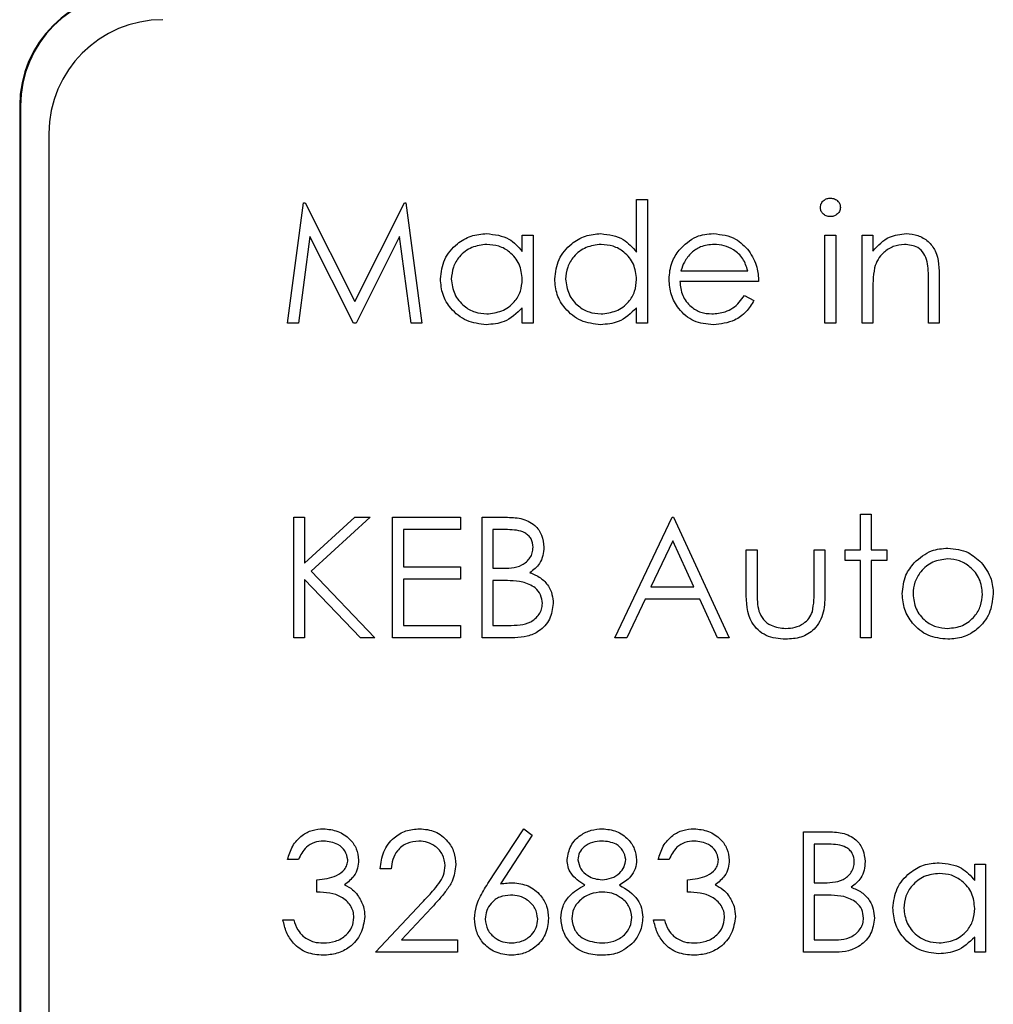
# Model space of a CAD drawing. Header units: millimetres. Extents: x 5 to 418, y 2 to 292.
# Tile 24 of 67: x 64.71 to 67.56, y 213.76 to 216.64. Entities that reach past the tile are written whole.
import ezdxf

# ---------------------------------------------------------------- set-up
doc = ezdxf.new("R2010")
doc.units = ezdxf.units.MM

msp = doc.modelspace()

# ---------------------------------------------------------------- linework, layer by layer
at = {"color": 7, "linetype": 'Continuous', "lineweight": 25}
for p, q in [((64.7058, 216.3897), (64.7058, 202.8897)), ((64.7081, 216.3897), (64.7081, 202.8897)), ((64.7915, 216.3087), (64.7915, 202.9753)), ((65.4903, 215.753), (65.5369, 216.1058)), ((65.5369, 216.1058), (65.5414, 216.1058)), ((65.5414, 216.1058), (65.6871, 215.8164)), ((65.6871, 215.8164), (65.8324, 216.1058)), ((65.8324, 216.1058), (65.837, 216.1058)), ((65.837, 216.1058), (65.8838, 215.753)), ((66.5125, 215.9609), (66.5125, 216.1149)), ((66.5125, 216.1149), (66.5441, 216.1149)), ((66.5441, 216.1149), (66.5441, 215.753)), ((65.5559, 216.0074), (65.5222, 215.753)), ((65.6838, 215.753), (65.5559, 216.0074)), ((65.8182, 216.0069), (65.6909, 215.753)), ((65.852, 215.753), (65.8182, 216.0069)), ((66.1778, 216.0108), (66.2095, 216.0108)), ((66.1778, 215.9631), (66.1778, 216.0108)), ((66.2095, 216.0108), (66.2095, 215.753)), ((67.0643, 216.0108), (67.0959, 216.0108)), ((67.0643, 215.753), (67.0643, 216.0108)), ((67.0959, 216.0108), (67.0959, 215.753)), ((67.1728, 216.0108), (67.2045, 216.0108)), ((67.1728, 215.753), (67.1728, 216.0108)), ((67.2045, 216.0108), (67.2045, 215.9643)), ((66.6424, 215.9068), (66.8381, 215.9068)), ((66.8698, 215.8752), (66.6391, 215.8752)), ((67.3673, 215.753), (67.3673, 215.8743)), ((67.399, 215.8847), (67.399, 215.753)), ((67.2045, 215.8462), (67.2045, 215.753)), ((66.8281, 215.8344), (66.8562, 215.8197)), ((66.1778, 215.753), (66.1778, 215.7976)), ((66.5125, 215.753), (66.5125, 215.7976)), ((65.5222, 215.753), (65.4903, 215.753)), ((65.6909, 215.753), (65.6838, 215.753)), ((65.8838, 215.753), (65.852, 215.753)), ((66.2095, 215.753), (66.1778, 215.753)), ((66.5441, 215.753), (66.5125, 215.753)), ((67.0959, 215.753), (67.0643, 215.753)), ((67.2045, 215.753), (67.1728, 215.753)), ((67.399, 215.753), (67.3673, 215.753)), ((65.5084, 214.8317), (65.5084, 215.1845)), ((65.5084, 215.1845), (65.5401, 215.1845)), ((65.5401, 215.0502), (65.6871, 215.1845)), ((65.5401, 215.1845), (65.5401, 215.0502)), ((65.7323, 215.1845), (65.559, 215.0262)), ((65.6871, 215.1845), (65.7323, 215.1845)), ((65.7979, 215.1845), (65.9969, 215.1845)), ((65.7979, 214.8317), (65.7979, 215.1845)), ((65.9969, 215.1845), (65.9969, 215.1483)), ((66.0602, 215.1845), (66.129, 215.1845)), ((66.0602, 214.8317), (66.0602, 215.1845)), ((66.4492, 214.8317), (66.6165, 215.1845)), ((66.6165, 215.1845), (66.621, 215.1845)), ((66.621, 215.1845), (66.7839, 214.8317)), ((67.1683, 215.0895), (67.1683, 215.1936)), ((67.1683, 215.1936), (67.2, 215.1936)), ((67.2, 215.1936), (67.2, 215.0895)), ((65.8295, 215.1483), (65.8295, 215.0398)), ((65.9969, 215.1483), (65.8295, 215.1483)), ((66.0919, 215.1483), (66.0919, 215.0353)), ((66.1348, 215.1483), (66.0919, 215.1483)), ((66.6184, 215.1158), (66.5545, 214.981)), ((66.6806, 214.981), (66.6184, 215.1158)), ((66.8336, 215.0895), (66.8653, 215.0895)), ((66.8336, 214.9664), (66.8336, 215.0895)), ((66.8653, 215.0895), (66.8653, 214.97)), ((67.0326, 215.0895), (67.0643, 215.0895)), ((67.0326, 214.97), (67.0326, 215.0895)), ((67.0643, 215.0895), (67.0643, 214.964)), ((67.1231, 215.0895), (67.1683, 215.0895)), ((67.1231, 215.0579), (67.1231, 215.0895)), ((67.2, 215.0895), (67.2452, 215.0895)), ((67.2452, 215.0895), (67.2452, 215.0579)), ((65.8295, 215.0398), (65.9969, 215.0398)), ((65.9969, 215.0398), (65.9969, 215.0036)), ((67.1683, 215.0579), (67.1231, 215.0579)), ((67.1683, 214.8317), (67.1683, 215.0579)), ((67.2452, 215.0579), (67.2, 215.0579)), ((67.2, 215.0579), (67.2, 214.8317)), ((65.559, 215.0262), (65.7459, 214.8317)), ((66.0919, 215.0353), (66.1131, 215.0353)), ((65.7037, 214.8317), (65.5401, 215.002)), ((65.5401, 215.002), (65.5401, 214.8317)), ((65.8295, 215.0036), (65.8295, 214.8679)), ((65.9969, 215.0036), (65.8295, 215.0036)), ((66.0919, 214.9991), (66.0919, 214.8679)), ((66.1129, 214.9991), (66.0919, 214.9991)), ((66.5545, 214.981), (66.6806, 214.981)), ((66.5374, 214.9448), (66.4837, 214.8317)), ((66.6973, 214.9448), (66.5374, 214.9448)), ((66.7494, 214.8317), (66.6973, 214.9448)), ((65.8295, 214.8679), (65.9969, 214.8679)), ((65.9969, 214.8679), (65.9969, 214.8317)), ((66.0919, 214.8679), (66.137, 214.8679)), ((65.5401, 214.8317), (65.5084, 214.8317)), ((65.7459, 214.8317), (65.7037, 214.8317)), ((65.9969, 214.8317), (65.7979, 214.8317)), ((66.1556, 214.8317), (66.0602, 214.8317)), ((66.4837, 214.8317), (66.4492, 214.8317)), ((66.7839, 214.8317), (66.7494, 214.8317)), ((67.2, 214.8317), (67.1683, 214.8317)), ((66.077, 214.1113), (66.1823, 214.2723)), ((66.1823, 214.2723), (66.2067, 214.2531)), ((67.0009, 214.2632), (67.0698, 214.2632)), ((67.0009, 213.9104), (67.0009, 214.2632)), ((66.2067, 214.2531), (66.1135, 214.1106)), ((67.0326, 214.227), (67.0326, 214.114)), ((67.0756, 214.227), (67.0326, 214.227)), ((65.522, 214.1818), (65.4903, 214.1818)), ((66.6075, 214.1818), (66.5758, 214.1818)), ((65.7934, 214.1547), (65.7617, 214.1547)), ((67.503, 214.1205), (67.503, 214.1682)), ((67.503, 214.1682), (67.5346, 214.1682)), ((67.5346, 214.1682), (67.5346, 213.9104)), ((65.5763, 214.0868), (65.5763, 214.123)), ((66.6617, 214.0868), (66.6617, 214.123)), ((67.0326, 214.114), (67.0539, 214.114)), ((65.7481, 213.9104), (65.8849, 214.0564)), ((67.0326, 214.0778), (67.0326, 213.9466)), ((67.0536, 214.0778), (67.0326, 214.0778)), ((65.9119, 214.0408), (65.8237, 213.9466)), ((65.4768, 214.0054), (65.5084, 214.0054)), ((66.5622, 214.0054), (66.5939, 214.0054)), ((65.8237, 213.9466), (65.9878, 213.9466)), ((65.9878, 213.9466), (65.9878, 213.9104)), ((67.0326, 213.9466), (67.0777, 213.9466)), ((67.503, 213.9104), (67.503, 213.955)), ((65.9878, 213.9104), (65.7481, 213.9104)), ((67.0964, 213.9104), (67.0009, 213.9104)), ((67.5346, 213.9104), (67.503, 213.9104))]:
    msp.add_line(p, q, dxfattribs=at)
at = {"color": 7, "linetype": 'Continuous', "lineweight": 18}
msp.add_line((64.7081, 216.3897), (64.7058, 216.3897), dxfattribs=at)
at = {"color": 7, "linetype": 'Continuous', "lineweight": 25}
for centre, radius in [((65.0391, 216.3897), 0.3333), ((65.0391, 216.3897), 0.331), ((65.1248, 216.3087), 0.3333)]:
    msp.add_arc(centre, radius, 90, 180, dxfattribs=at)
for points, knots in [([(67.0507, 216.0921), (67.0513, 216.0963), (67.0524, 216.1046), (67.0607, 216.1133), (67.0701, 216.1186), (67.0767, 216.1191), (67.08, 216.1194)], [0, 0, 0, 0, 0.279289, 0.558897, 0.779452, 1, 1, 1, 1]), ([(67.08, 216.1194), (67.0841, 216.119), (67.0925, 216.1181), (67.1022, 216.111), (67.1085, 216.102), (67.1091, 216.0954), (67.1095, 216.0921)], [0, 0, 0, 0, 0.279869, 0.559866, 0.779911, 1, 1, 1, 1]), ([(67.08, 216.0651), (67.0758, 216.0656), (67.0675, 216.0664), (67.058, 216.0735), (67.0518, 216.0824), (67.0511, 216.0889), (67.0507, 216.0921)], [0, 0, 0, 0, 0.279784, 0.559698, 0.779921, 1, 1, 1, 1]), ([(67.1095, 216.0921), (67.1089, 216.0879), (67.1077, 216.0796), (67.0992, 216.071), (67.0898, 216.0658), (67.0832, 216.0653), (67.08, 216.0651)], [0, 0, 0, 0, 0.27916, 0.558862, 0.779356, 1, 1, 1, 1]), ([(65.9381, 215.8826), (65.9405, 215.9024), (65.9454, 215.9419), (65.9828, 215.9849), (66.0269, 216.0114), (66.058, 216.014), (66.0735, 216.0154)], [0, 0, 0, 0, 0.279413, 0.559191, 0.779548, 1, 1, 1, 1]), ([(66.0735, 216.0154), (66.0968, 216.0127), (66.1384, 216.008), (66.1657, 215.9769), (66.1778, 215.9631)], [0, 0, 0, 0, 0.559062, 1, 1, 1, 1]), ([(66.2728, 215.8826), (66.2752, 215.9024), (66.2801, 215.9419), (66.3175, 215.9849), (66.3616, 216.0114), (66.3926, 216.014), (66.4082, 216.0154)], [0, 0, 0, 0, 0.279413, 0.559191, 0.779548, 1, 1, 1, 1]), ([(66.4082, 216.0154), (66.4315, 216.0122), (66.4732, 216.0065), (66.5005, 215.9749), (66.5125, 215.9609)], [0, 0, 0, 0, 0.558426, 1, 1, 1, 1]), ([(66.6371, 215.9673), (66.653, 215.9829), (66.6813, 216.0108), (66.7206, 216.014), (66.7379, 216.0154)], [0, 0, 0, 0, 0.558577, 1, 1, 1, 1]), ([(66.7379, 216.0154), (66.7608, 216.0127), (66.8018, 216.008), (66.8295, 215.9779), (66.8417, 215.9646)], [0, 0, 0, 0, 0.558919, 1, 1, 1, 1]), ([(67.2045, 215.9643), (67.2195, 215.9805), (67.2464, 216.0095), (67.2854, 216.0136), (67.3026, 216.0154)], [0, 0, 0, 0, 0.559141, 1, 1, 1, 1]), ([(67.3026, 216.0154), (67.3141, 216.0143), (67.3372, 216.0123), (67.3676, 215.9938), (67.3984, 215.9526), (67.3987, 215.9127), (67.399, 215.8847)], [0, 0, 0, 0, 0.187021, 0.37389, 0.56061, 1, 1, 1, 1]), ([(66.0739, 215.9837), (66.0588, 215.9819), (66.0286, 215.9784), (65.9942, 215.9515), (65.9736, 215.9179), (65.971, 215.8941), (65.9698, 215.8823)], [0, 0, 0, 0, 0.279767, 0.559291, 0.779719, 1, 1, 1, 1]), ([(66.1778, 215.8814), (66.1761, 215.8967), (66.1727, 215.9272), (66.1442, 215.9609), (66.1099, 215.9809), (66.0859, 215.9828), (66.0739, 215.9837)], [0, 0, 0, 0, 0.27966, 0.55921, 0.779487, 1, 1, 1, 1]), ([(66.4086, 215.9837), (66.3935, 215.9819), (66.3633, 215.9784), (66.3289, 215.9515), (66.3083, 215.9179), (66.3057, 215.8941), (66.3044, 215.8823)], [0, 0, 0, 0, 0.279767, 0.559291, 0.779719, 1, 1, 1, 1]), ([(66.5125, 215.8814), (66.5108, 215.8967), (66.5074, 215.9272), (66.4789, 215.9609), (66.4446, 215.9809), (66.4206, 215.9828), (66.4086, 215.9837)], [0, 0, 0, 0, 0.27966, 0.55921, 0.779487, 1, 1, 1, 1]), ([(66.6075, 215.8812), (66.609, 215.8987), (66.6118, 215.93), (66.6294, 215.9559), (66.6371, 215.9673)], [0, 0, 0, 0, 0.559427, 1, 1, 1, 1]), ([(66.7395, 215.9837), (66.7259, 215.9825), (66.7014, 215.9804), (66.6818, 215.9659), (66.6731, 215.9595)], [0, 0, 0, 0, 0.559458, 1, 1, 1, 1]), ([(66.8381, 215.9068), (66.8343, 215.919), (66.8265, 215.9434), (66.7994, 215.9679), (66.7694, 215.9813), (66.7495, 215.9829), (66.7395, 215.9837)], [0, 0, 0, 0, 0.280138, 0.559194, 0.779598, 1, 1, 1, 1]), ([(66.8417, 215.9646), (66.8509, 215.9491), (66.8673, 215.9214), (66.869, 215.8893), (66.8698, 215.8752)], [0, 0, 0, 0, 0.558897, 1, 1, 1, 1]), ([(67.297, 215.9837), (67.2859, 215.9825), (67.2635, 215.9802), (67.2373, 215.9621), (67.2182, 215.9403), (67.2123, 215.9237), (67.2093, 215.9154)], [0, 0, 0, 0, 0.279553, 0.559373, 0.779703, 1, 1, 1, 1]), ([(67.3635, 215.933), (67.361, 215.9412), (67.356, 215.9575), (67.333, 215.9801), (67.3107, 215.9823), (67.297, 215.9837)], [0, 0, 0, 0, 0.281192, 0.561331, 1, 1, 1, 1]), ([(66.6731, 215.9595), (66.6654, 215.9508), (66.6517, 215.9352), (66.6453, 215.9155), (66.6424, 215.9068)], [0, 0, 0, 0, 0.5587953, 1, 1, 1, 1]), ([(67.3673, 215.8743), (67.3674, 215.8853), (67.3675, 215.905), (67.3648, 215.9244), (67.3635, 215.933)], [0, 0, 0, 0, 0.560255, 1, 1, 1, 1]), ([(67.2093, 215.9154), (67.2076, 215.9026), (67.2044, 215.8796), (67.2045, 215.8565), (67.2045, 215.8462)], [0, 0, 0, 0, 0.559658, 1, 1, 1, 1]), ([(66.0725, 215.7485), (66.0527, 215.7508), (66.0131, 215.7555), (65.9692, 215.7919), (65.9421, 215.8359), (65.9394, 215.8671), (65.9381, 215.8826)], [0, 0, 0, 0, 0.279573, 0.559333, 0.779589, 1, 1, 1, 1]), ([(65.9698, 215.8823), (65.9719, 215.8672), (65.9762, 215.8371), (66.0039, 215.8035), (66.038, 215.7836), (66.0618, 215.7813), (66.0736, 215.7802)], [0, 0, 0, 0, 0.279429, 0.559146, 0.77957, 1, 1, 1, 1]), ([(66.0736, 215.7802), (66.0887, 215.782), (66.119, 215.7856), (66.1542, 215.8115), (66.1747, 215.8456), (66.1768, 215.8695), (66.1778, 215.8814)], [0, 0, 0, 0, 0.279822, 0.559387, 0.779603, 1, 1, 1, 1]), ([(66.4072, 215.7485), (66.3874, 215.7508), (66.3477, 215.7555), (66.3039, 215.7919), (66.2768, 215.8359), (66.2741, 215.8671), (66.2728, 215.8826)], [0, 0, 0, 0, 0.279573, 0.559333, 0.779589, 1, 1, 1, 1]), ([(66.3044, 215.8823), (66.3066, 215.8672), (66.3108, 215.8371), (66.3386, 215.8035), (66.3727, 215.7836), (66.3965, 215.7813), (66.4083, 215.7802)], [0, 0, 0, 0, 0.279429, 0.559146, 0.77957, 1, 1, 1, 1]), ([(66.4083, 215.7802), (66.4234, 215.782), (66.4536, 215.7856), (66.4889, 215.8115), (66.5094, 215.8456), (66.5114, 215.8695), (66.5125, 215.8814)], [0, 0, 0, 0, 0.279822, 0.559387, 0.779603, 1, 1, 1, 1]), ([(66.7371, 215.7485), (66.7175, 215.7503), (66.6784, 215.7538), (66.6362, 215.7914), (66.6117, 215.8355), (66.6089, 215.866), (66.6075, 215.8812)], [0, 0, 0, 0, 0.279885, 0.558859, 0.779462, 1, 1, 1, 1]), ([(66.6391, 215.8752), (66.6407, 215.8612), (66.644, 215.8333), (66.6689, 215.8017), (66.7002, 215.7829), (66.7222, 215.7811), (66.7332, 215.7802)], [0, 0, 0, 0, 0.279963, 0.559359, 0.779526, 1, 1, 1, 1]), ([(66.7332, 215.7802), (66.7462, 215.7814), (66.7676, 215.7835), (66.7949, 215.7965), (66.8138, 215.8137), (66.8233, 215.8275), (66.8281, 215.8344)], [0, 0, 0, 0, 0.339465, 0.559626, 0.779498, 1, 1, 1, 1]), ([(66.8562, 215.8197), (66.849, 215.808), (66.8346, 215.7847), (66.7941, 215.7547), (66.7587, 215.7509), (66.7371, 215.7485)], [0, 0, 0, 0, 0.280919, 0.561407, 1, 1, 1, 1]), ([(66.1778, 215.7976), (66.1611, 215.7818), (66.1312, 215.7534), (66.0905, 215.75), (66.0725, 215.7485)], [0, 0, 0, 0, 0.558763, 1, 1, 1, 1]), ([(66.5125, 215.7976), (66.4958, 215.7818), (66.4659, 215.7534), (66.4252, 215.75), (66.4072, 215.7485)], [0, 0, 0, 0, 0.558763, 1, 1, 1, 1]), ([(66.129, 215.1845), (66.1441, 215.1842), (66.1742, 215.1836), (66.214, 215.1656), (66.2371, 215.1326), (66.2398, 215.1089), (66.2411, 215.0971)], [0, 0, 0, 0, 0.281317, 0.559922, 0.779935, 1, 1, 1, 1]), ([(66.2095, 215.0965), (66.2084, 215.1051), (66.2069, 215.1182), (66.1957, 215.1317), (66.1747, 215.1467), (66.1525, 215.1476), (66.1348, 215.1483)], [0, 0, 0, 0, 0.249284, 0.374925, 0.500645, 1, 1, 1, 1]), ([(66.1131, 215.0353), (66.1353, 215.0353), (66.163, 215.0354), (66.1903, 215.0533), (66.2009, 215.0655), (66.2082, 215.0803), (66.209, 215.0911), (66.2095, 215.0965)], [0, 0, 0, 0, 0.498607, 0.624009, 0.749401, 0.874736, 1, 1, 1, 1]), ([(66.2411, 215.0971), (66.2405, 215.0888), (66.2393, 215.0721), (66.2277, 215.0438), (66.2107, 215.0303), (66.2003, 215.0221)], [0, 0, 0, 0, 0.280867, 0.561527, 1, 1, 1, 1]), ([(67.3257, 215.0514), (67.3417, 215.0652), (67.3702, 215.0899), (67.4075, 215.0928), (67.424, 215.0941)], [0, 0, 0, 0, 0.55888, 1, 1, 1, 1]), ([(67.424, 215.0941), (67.4449, 215.0919), (67.4823, 215.088), (67.5098, 215.0627), (67.5219, 215.0516)], [0, 0, 0, 0, 0.559182, 1, 1, 1, 1]), ([(67.2904, 214.9599), (67.2923, 214.9789), (67.2956, 215.0129), (67.3165, 215.0396), (67.3257, 215.0514)], [0, 0, 0, 0, 0.559285, 1, 1, 1, 1]), ([(67.4238, 215.0624), (67.4088, 215.0606), (67.3786, 215.0569), (67.3456, 215.0287), (67.3251, 214.9953), (67.3231, 214.9716), (67.3221, 214.9597)], [0, 0, 0, 0, 0.2794842, 0.5592561, 0.7795472, 1, 1, 1, 1]), ([(67.5256, 214.9597), (67.5239, 214.9748), (67.5204, 215.005), (67.4925, 215.0382), (67.4593, 215.0592), (67.4357, 215.0613), (67.4238, 215.0624)], [0, 0, 0, 0, 0.279586, 0.559398, 0.779653, 1, 1, 1, 1]), ([(67.5219, 215.0516), (67.5333, 215.0362), (67.5537, 215.0088), (67.5562, 214.9749), (67.5573, 214.9599)], [0, 0, 0, 0, 0.559216, 1, 1, 1, 1]), ([(66.2003, 215.0221), (66.2109, 215.0178), (66.232, 215.0092), (66.2542, 214.9856), (66.2663, 214.9586), (66.2676, 214.9408), (66.2683, 214.9319)], [0, 0, 0, 0, 0.280382, 0.559606, 0.779765, 1, 1, 1, 1]), ([(66.1789, 214.9949), (66.1666, 214.9964), (66.1447, 214.9991), (66.1226, 214.9991), (66.1129, 214.9991)], [0, 0, 0, 0, 0.559734, 1, 1, 1, 1]), ([(66.2366, 214.9319), (66.2355, 214.9405), (66.2334, 214.9578), (66.213, 214.983), (66.1918, 214.9904), (66.1789, 214.9949)], [0, 0, 0, 0, 0.279944, 0.560429, 1, 1, 1, 1]), ([(66.9491, 214.8272), (66.9295, 214.8288), (66.8904, 214.8319), (66.8356, 214.8834), (66.8344, 214.9349), (66.8336, 214.9664)], [0, 0, 0, 0, 0.28097, 0.559785, 1, 1, 1, 1]), ([(66.8653, 214.97), (66.8652, 214.9586), (66.8652, 214.9384), (66.8687, 214.9184), (66.8703, 214.9097)], [0, 0, 0, 0, 0.560377, 1, 1, 1, 1]), ([(67.0643, 214.964), (67.064, 214.9448), (67.0634, 214.9065), (67.0386, 214.8562), (66.9945, 214.8301), (66.9643, 214.8282), (66.9491, 214.8272)], [0, 0, 0, 0, 0.281501, 0.559646, 0.779298, 1, 1, 1, 1]), ([(67.0274, 214.9071), (67.0293, 214.9188), (67.0328, 214.9396), (67.0327, 214.9607), (67.0326, 214.97)], [0, 0, 0, 0, 0.559371, 1, 1, 1, 1]), ([(67.424, 214.8272), (67.4042, 214.8292), (67.3647, 214.8332), (67.3213, 214.8698), (67.2947, 214.9136), (67.2918, 214.9445), (67.2904, 214.9599)], [0, 0, 0, 0, 0.279776, 0.559179, 0.779592, 1, 1, 1, 1]), ([(67.3221, 214.9597), (67.3239, 214.9448), (67.3277, 214.915), (67.3546, 214.8812), (67.3886, 214.862), (67.4121, 214.8599), (67.4238, 214.8589)], [0, 0, 0, 0, 0.2796181, 0.5591672, 0.7795123, 1, 1, 1, 1]), ([(67.4238, 214.8589), (67.4388, 214.8606), (67.4687, 214.864), (67.5024, 214.8909), (67.5222, 214.9245), (67.5244, 214.948), (67.5256, 214.9597)], [0, 0, 0, 0, 0.279745, 0.559113, 0.779606, 1, 1, 1, 1]), ([(67.5573, 214.9599), (67.5548, 214.9403), (67.55, 214.9011), (67.5144, 214.8571), (67.4703, 214.8308), (67.4394, 214.8284), (67.424, 214.8272)], [0, 0, 0, 0, 0.279521, 0.559381, 0.779507, 1, 1, 1, 1]), ([(66.137, 214.8679), (66.16, 214.868), (66.1946, 214.868), (66.225, 214.8951), (66.2352, 214.9151), (66.2361, 214.9263), (66.2366, 214.9319)], [0, 0, 0, 0, 0.49936, 0.748736, 0.874399, 1, 1, 1, 1]), ([(66.2683, 214.9319), (66.2662, 214.9161), (66.262, 214.8844), (66.2302, 214.8509), (66.1929, 214.8339), (66.168, 214.8324), (66.1556, 214.8317)], [0, 0, 0, 0, 0.279141, 0.558654, 0.779059, 1, 1, 1, 1]), ([(66.8703, 214.9097), (66.8742, 214.901), (66.882, 214.8838), (66.9103, 214.8631), (66.9346, 214.8605), (66.9494, 214.8589)], [0, 0, 0, 0, 0.280117, 0.560544, 1, 1, 1, 1]), ([(66.9494, 214.8589), (66.9586, 214.8594), (66.9769, 214.8605), (67.0004, 214.8715), (67.0182, 214.8875), (67.0243, 214.9006), (67.0274, 214.9071)], [0, 0, 0, 0, 0.28027, 0.560007, 0.780074, 1, 1, 1, 1]), ([(65.4903, 214.1818), (65.4944, 214.1954), (65.5025, 214.2225), (65.5295, 214.2525), (65.5621, 214.2697), (65.5843, 214.2714), (65.5953, 214.2723)], [0, 0, 0, 0, 0.280288, 0.55968, 0.779747, 1, 1, 1, 1]), ([(65.5953, 214.2723), (65.6096, 214.2707), (65.6382, 214.2677), (65.6724, 214.245), (65.694, 214.2142), (65.6969, 214.1918), (65.6984, 214.1806)], [0, 0, 0, 0, 0.280085, 0.559868, 0.780099, 1, 1, 1, 1]), ([(65.7617, 214.1547), (65.7638, 214.1718), (65.7679, 214.2061), (65.798, 214.2453), (65.8363, 214.2688), (65.8633, 214.2711), (65.8768, 214.2723)], [0, 0, 0, 0, 0.280029, 0.559515, 0.779668, 1, 1, 1, 1]), ([(65.8768, 214.2723), (65.8925, 214.2708), (65.9239, 214.2679), (65.9588, 214.2391), (65.98, 214.2043), (65.9822, 214.1797), (65.9833, 214.1674)], [0, 0, 0, 0, 0.27989, 0.559224, 0.779582, 1, 1, 1, 1]), ([(66.309, 214.1817), (66.3115, 214.1959), (66.3165, 214.2242), (66.3456, 214.2535), (66.3788, 214.2696), (66.4012, 214.2714), (66.4123, 214.2723)], [0, 0, 0, 0, 0.278806, 0.558457, 0.77916, 1, 1, 1, 1]), ([(66.4123, 214.2723), (66.4264, 214.2707), (66.4545, 214.2676), (66.4875, 214.2443), (66.5084, 214.2139), (66.5111, 214.1918), (66.5125, 214.1808)], [0, 0, 0, 0, 0.279929, 0.559623, 0.779946, 1, 1, 1, 1]), ([(66.5758, 214.1818), (66.5799, 214.1954), (66.588, 214.2225), (66.6149, 214.2525), (66.6476, 214.2697), (66.6697, 214.2714), (66.6808, 214.2723)], [0, 0, 0, 0, 0.280288, 0.55968, 0.779747, 1, 1, 1, 1]), ([(66.6808, 214.2723), (66.6951, 214.2707), (66.7237, 214.2677), (66.7578, 214.245), (66.7795, 214.2142), (66.7824, 214.1918), (66.7839, 214.1806)], [0, 0, 0, 0, 0.280085, 0.559868, 0.780099, 1, 1, 1, 1]), ([(67.0698, 214.2632), (67.0849, 214.2629), (67.115, 214.2623), (67.1547, 214.2443), (67.1779, 214.2113), (67.1805, 214.1876), (67.1819, 214.1758)], [0, 0, 0, 0, 0.281317, 0.559922, 0.779935, 1, 1, 1, 1]), ([(65.5958, 214.2361), (65.5866, 214.2354), (65.5683, 214.2339), (65.5391, 214.2163), (65.5285, 214.1949), (65.522, 214.1818)], [0, 0, 0, 0, 0.280636, 0.560364, 1, 1, 1, 1]), ([(65.6667, 214.1808), (65.6649, 214.19), (65.6613, 214.2085), (65.6343, 214.2314), (65.6104, 214.2343), (65.5958, 214.2361)], [0, 0, 0, 0, 0.278859, 0.560074, 1, 1, 1, 1]), ([(65.8751, 214.2361), (65.8631, 214.2349), (65.839, 214.2324), (65.8118, 214.2104), (65.7971, 214.1828), (65.7946, 214.1641), (65.7934, 214.1547)], [0, 0, 0, 0, 0.279699, 0.558847, 0.779176, 1, 1, 1, 1]), ([(65.9517, 214.1646), (65.9502, 214.1755), (65.9472, 214.1973), (65.9257, 214.2204), (65.9009, 214.2341), (65.8837, 214.2354), (65.8751, 214.2361)], [0, 0, 0, 0, 0.279126, 0.558978, 0.77935, 1, 1, 1, 1]), ([(66.4106, 214.2361), (66.4013, 214.2355), (66.3828, 214.2342), (66.3601, 214.2212), (66.3436, 214.2031), (66.3416, 214.1885), (66.3406, 214.1812)], [0, 0, 0, 0, 0.280651, 0.560566, 0.78062, 1, 1, 1, 1]), ([(66.4808, 214.182), (66.4789, 214.191), (66.4751, 214.2092), (66.4492, 214.2326), (66.4252, 214.2348), (66.4106, 214.2361)], [0, 0, 0, 0, 0.278971, 0.559919, 1, 1, 1, 1]), ([(66.6812, 214.2361), (66.6721, 214.2354), (66.6538, 214.2339), (66.6246, 214.2163), (66.614, 214.1949), (66.6075, 214.1818)], [0, 0, 0, 0, 0.280636, 0.560364, 1, 1, 1, 1]), ([(66.7522, 214.1808), (66.7504, 214.19), (66.7468, 214.2085), (66.7198, 214.2314), (66.6959, 214.2343), (66.6812, 214.2361)], [0, 0, 0, 0, 0.278859, 0.560074, 1, 1, 1, 1]), ([(67.1502, 214.1752), (67.1492, 214.1839), (67.1476, 214.1969), (67.1365, 214.2104), (67.1154, 214.2254), (67.0933, 214.2263), (67.0756, 214.227)], [0, 0, 0, 0, 0.2492836, 0.3749253, 0.5006447, 1, 1, 1, 1]), ([(65.5763, 214.123), (65.5962, 214.1249), (65.6261, 214.1276), (65.6553, 214.1483), (65.6653, 214.1659), (65.6663, 214.1758), (65.6667, 214.1808)], [0, 0, 0, 0, 0.499418, 0.749016, 0.874544, 1, 1, 1, 1]), ([(65.6984, 214.1806), (65.6978, 214.1725), (65.6967, 214.1562), (65.684, 214.1291), (65.6673, 214.116), (65.6572, 214.108)], [0, 0, 0, 0, 0.280508, 0.560792, 1, 1, 1, 1]), ([(66.3605, 214.107), (66.3453, 214.117), (66.3242, 214.1311), (66.3107, 214.1607), (66.3096, 214.1747), (66.309, 214.1817)], [0, 0, 0, 0, 0.557752, 0.778932, 1, 1, 1, 1]), ([(66.3406, 214.1812), (66.3426, 214.1719), (66.3466, 214.1531), (66.3675, 214.1354), (66.3895, 214.1246), (66.4044, 214.1236), (66.4119, 214.123)], [0, 0, 0, 0, 0.277721, 0.558224, 0.779072, 1, 1, 1, 1]), ([(66.4119, 214.123), (66.4212, 214.124), (66.4399, 214.126), (66.4626, 214.1403), (66.4774, 214.16), (66.4797, 214.1747), (66.4808, 214.182)], [0, 0, 0, 0, 0.280237, 0.560145, 0.780435, 1, 1, 1, 1]), ([(66.5125, 214.1808), (66.5117, 214.172), (66.5101, 214.1544), (66.4934, 214.1266), (66.4741, 214.1144), (66.4624, 214.107)], [0, 0, 0, 0, 0.280159, 0.560243, 1, 1, 1, 1]), ([(66.6617, 214.123), (66.6817, 214.1249), (66.7116, 214.1276), (66.7408, 214.1483), (66.7508, 214.1659), (66.7517, 214.1758), (66.7522, 214.1808)], [0, 0, 0, 0, 0.499418, 0.749016, 0.874544, 1, 1, 1, 1]), ([(66.7839, 214.1806), (66.7833, 214.1725), (66.7821, 214.1562), (66.7694, 214.1291), (66.7528, 214.116), (66.7427, 214.108)], [0, 0, 0, 0, 0.280508, 0.560792, 1, 1, 1, 1]), ([(67.0539, 214.114), (67.076, 214.114), (67.1038, 214.1141), (67.1311, 214.132), (67.1417, 214.1443), (67.1489, 214.159), (67.1498, 214.1698), (67.1502, 214.1752)], [0, 0, 0, 0, 0.4986071, 0.6240085, 0.7494012, 0.8747358, 1, 1, 1, 1]), ([(67.1819, 214.1758), (67.1813, 214.1675), (67.1801, 214.1508), (67.1684, 214.1225), (67.1514, 214.109), (67.1411, 214.1008)], [0, 0, 0, 0, 0.280867, 0.561527, 1, 1, 1, 1]), ([(67.2633, 214.0401), (67.2657, 214.0598), (67.2706, 214.0993), (67.308, 214.1423), (67.3521, 214.1688), (67.3831, 214.1714), (67.3987, 214.1728)], [0, 0, 0, 0, 0.279413, 0.559191, 0.779548, 1, 1, 1, 1]), ([(67.3987, 214.1728), (67.4219, 214.1701), (67.4636, 214.1654), (67.4909, 214.1343), (67.503, 214.1205)], [0, 0, 0, 0, 0.559062, 1, 1, 1, 1]), ([(65.8849, 214.0564), (65.8951, 214.0672), (65.9119, 214.0849), (65.9335, 214.1108), (65.9488, 214.1358), (65.9507, 214.155), (65.9517, 214.1646)], [0, 0, 0, 0, 0.340542, 0.56085, 0.780599, 1, 1, 1, 1]), ([(65.9833, 214.1674), (65.9812, 214.1504), (65.9776, 214.1224), (65.955, 214.0902), (65.9343, 214.0649), (65.9194, 214.0488), (65.9119, 214.0408)], [0, 0, 0, 0, 0.33837, 0.558748, 0.779361, 1, 1, 1, 1]), ([(66.1135, 214.1106), (66.1203, 214.1116), (66.1324, 214.1135), (66.1446, 214.1138), (66.15, 214.114)], [0, 0, 0, 0, 0.55991, 1, 1, 1, 1]), ([(66.15, 214.114), (66.1655, 214.1122), (66.1964, 214.1087), (66.2308, 214.0804), (66.2516, 214.0459), (66.2537, 214.0216), (66.2547, 214.0095)], [0, 0, 0, 0, 0.279638, 0.559326, 0.779527, 1, 1, 1, 1]), ([(67.3991, 214.1411), (67.384, 214.1393), (67.3538, 214.1358), (67.3194, 214.109), (67.2988, 214.0753), (67.2962, 214.0516), (67.2949, 214.0397)], [0, 0, 0, 0, 0.279767, 0.559291, 0.779719, 1, 1, 1, 1]), ([(67.503, 214.0388), (67.5013, 214.0541), (67.4979, 214.0846), (67.4694, 214.1183), (67.4351, 214.1383), (67.4111, 214.1402), (67.3991, 214.1411)], [0, 0, 0, 0, 0.27966, 0.55921, 0.779487, 1, 1, 1, 1]), ([(65.6848, 214.0122), (65.6843, 214.0184), (65.6833, 214.0307), (65.6723, 214.0529), (65.6395, 214.0833), (65.6016, 214.0854), (65.5763, 214.0868)], [0, 0, 0, 0, 0.125587, 0.251191, 0.500605, 1, 1, 1, 1]), ([(65.6572, 214.108), (65.6654, 214.1037), (65.6801, 214.0961), (65.6907, 214.0835), (65.6954, 214.0779)], [0, 0, 0, 0, 0.559795, 1, 1, 1, 1]), ([(66.0376, 214.0088), (66.0388, 214.0214), (66.0409, 214.0422), (66.0521, 214.0691), (66.0637, 214.0907), (66.0726, 214.1044), (66.077, 214.1113)], [0, 0, 0, 0, 0.339374, 0.559486, 0.779731, 1, 1, 1, 1]), ([(66.2909, 214.0103), (66.292, 214.0221), (66.2944, 214.0457), (66.318, 214.0822), (66.3444, 214.0976), (66.3605, 214.107)], [0, 0, 0, 0, 0.279987, 0.559901, 1, 1, 1, 1]), ([(66.4126, 214.0868), (66.4002, 214.0858), (66.3755, 214.0837), (66.3463, 214.0639), (66.3261, 214.0384), (66.3237, 214.019), (66.3225, 214.0092)], [0, 0, 0, 0, 0.280283, 0.560138, 0.780298, 1, 1, 1, 1]), ([(66.4989, 214.0126), (66.4968, 214.0243), (66.4927, 214.0478), (66.4677, 214.071), (66.4405, 214.0849), (66.4219, 214.0862), (66.4126, 214.0868)], [0, 0, 0, 0, 0.2783033, 0.5585094, 0.7791463, 1, 1, 1, 1]), ([(66.4624, 214.107), (66.4824, 214.0949), (66.5103, 214.0779), (66.5285, 214.0402), (66.5299, 214.0222), (66.5306, 214.0132)], [0, 0, 0, 0, 0.558271, 0.779089, 1, 1, 1, 1]), ([(66.7703, 214.0122), (66.7698, 214.0184), (66.7687, 214.0307), (66.7578, 214.0529), (66.7249, 214.0833), (66.687, 214.0854), (66.6617, 214.0868)], [0, 0, 0, 0, 0.125587, 0.251191, 0.500605, 1, 1, 1, 1]), ([(66.7427, 214.108), (66.7509, 214.1037), (66.7655, 214.0961), (66.7762, 214.0835), (66.7809, 214.0779)], [0, 0, 0, 0, 0.559795, 1, 1, 1, 1]), ([(67.1411, 214.1008), (67.1517, 214.0965), (67.1728, 214.0879), (67.195, 214.0643), (67.207, 214.0373), (67.2083, 214.0195), (67.209, 214.0106)], [0, 0, 0, 0, 0.280382, 0.559606, 0.779765, 1, 1, 1, 1]), ([(65.6954, 214.0779), (65.7022, 214.0671), (65.7143, 214.0478), (65.7158, 214.0252), (65.7165, 214.0152)], [0, 0, 0, 0, 0.5594191, 1, 1, 1, 1]), ([(66.1434, 214.0778), (66.1326, 214.0769), (66.1112, 214.075), (66.0865, 214.0564), (66.0716, 214.0328), (66.07, 214.016), (66.0693, 214.0075)], [0, 0, 0, 0, 0.280127, 0.559515, 0.779719, 1, 1, 1, 1]), ([(66.223, 214.0075), (66.2214, 214.0186), (66.2181, 214.0408), (66.195, 214.0631), (66.1695, 214.0759), (66.1521, 214.0772), (66.1434, 214.0778)], [0, 0, 0, 0, 0.2787544, 0.558605, 0.7791474, 1, 1, 1, 1]), ([(66.7809, 214.0779), (66.7877, 214.0671), (66.7997, 214.0478), (66.8013, 214.0252), (66.8019, 214.0152)], [0, 0, 0, 0, 0.559419, 1, 1, 1, 1]), ([(67.1196, 214.0736), (67.1073, 214.0751), (67.0854, 214.0778), (67.0633, 214.0778), (67.0536, 214.0778)], [0, 0, 0, 0, 0.559734, 1, 1, 1, 1]), ([(67.1773, 214.0106), (67.1763, 214.0192), (67.1742, 214.0365), (67.1538, 214.0617), (67.1325, 214.0691), (67.1196, 214.0736)], [0, 0, 0, 0, 0.279944, 0.560429, 1, 1, 1, 1]), ([(67.3977, 213.9059), (67.3779, 213.9082), (67.3382, 213.9129), (67.2944, 213.9493), (67.2673, 213.9933), (67.2646, 214.0245), (67.2633, 214.0401)], [0, 0, 0, 0, 0.279573, 0.559333, 0.779589, 1, 1, 1, 1]), ([(67.2949, 214.0397), (67.2971, 214.0246), (67.3013, 213.9945), (67.3291, 213.9609), (67.3632, 213.9411), (67.3869, 213.9387), (67.3988, 213.9376)], [0, 0, 0, 0, 0.279429, 0.559146, 0.77957, 1, 1, 1, 1]), ([(67.3988, 213.9376), (67.4139, 213.9394), (67.4441, 213.943), (67.4794, 213.9689), (67.4999, 214.003), (67.5019, 214.0269), (67.503, 214.0388)], [0, 0, 0, 0, 0.279822, 0.559387, 0.779603, 1, 1, 1, 1]), ([(65.5944, 213.9014), (65.5782, 213.9028), (65.5459, 213.9056), (65.5077, 213.9327), (65.4855, 213.9684), (65.4797, 213.9931), (65.4768, 214.0054)], [0, 0, 0, 0, 0.279886, 0.558979, 0.779263, 1, 1, 1, 1]), ([(65.5084, 214.0054), (65.5117, 213.9952), (65.5174, 213.9769), (65.5304, 213.9628), (65.5361, 213.9567)], [0, 0, 0, 0, 0.560694, 1, 1, 1, 1]), ([(65.7165, 214.0152), (65.7139, 213.9979), (65.7089, 213.9633), (65.6758, 213.9252), (65.6354, 213.9046), (65.6081, 213.9025), (65.5944, 213.9014)], [0, 0, 0, 0, 0.279304, 0.558838, 0.779277, 1, 1, 1, 1]), ([(65.595, 213.9376), (65.6072, 213.9384), (65.6316, 213.94), (65.6612, 213.9583), (65.6813, 213.9835), (65.6836, 214.0026), (65.6848, 214.0122)], [0, 0, 0, 0, 0.280599, 0.560151, 0.780303, 1, 1, 1, 1]), ([(66.1444, 213.9014), (66.1287, 213.9033), (66.0971, 213.9071), (66.0615, 213.9357), (66.0413, 213.9717), (66.0388, 213.9964), (66.0376, 214.0088)], [0, 0, 0, 0, 0.27967, 0.559085, 0.779558, 1, 1, 1, 1]), ([(66.0693, 214.0075), (66.0708, 213.9967), (66.0738, 213.975), (66.0958, 213.9526), (66.1206, 213.9395), (66.1376, 213.9382), (66.1461, 213.9376)], [0, 0, 0, 0, 0.279059, 0.55882, 0.779303, 1, 1, 1, 1]), ([(66.2547, 214.0095), (66.2529, 213.9933), (66.2492, 213.961), (66.2191, 213.9253), (66.1824, 213.905), (66.1571, 213.9026), (66.1444, 213.9014)], [0, 0, 0, 0, 0.279631, 0.55896, 0.779478, 1, 1, 1, 1]), ([(66.1461, 213.9376), (66.157, 213.9387), (66.1786, 213.9408), (66.2038, 213.9589), (66.2204, 213.982), (66.2221, 213.999), (66.223, 214.0075)], [0, 0, 0, 0, 0.280018, 0.559853, 0.779987, 1, 1, 1, 1]), ([(66.4102, 213.9014), (66.3932, 213.9025), (66.3591, 213.9046), (66.3194, 213.9332), (66.2954, 213.9705), (66.2924, 213.997), (66.2909, 214.0103)], [0, 0, 0, 0, 0.280545, 0.559269, 0.779816, 1, 1, 1, 1]), ([(66.3225, 214.0092), (66.3245, 213.9975), (66.3285, 213.9739), (66.3611, 213.9428), (66.3918, 213.9396), (66.4106, 213.9376)], [0, 0, 0, 0, 0.2798334, 0.5601982, 1, 1, 1, 1]), ([(66.4106, 213.9376), (66.4227, 213.9384), (66.447, 213.9401), (66.4763, 213.9586), (66.4955, 213.984), (66.4978, 214.0031), (66.4989, 214.0126)], [0, 0, 0, 0, 0.280602, 0.559962, 0.78018, 1, 1, 1, 1]), ([(66.5306, 214.0132), (66.5292, 213.9982), (66.5266, 213.9713), (66.5108, 213.9497), (66.5039, 213.9401)], [0, 0, 0, 0, 0.559346, 1, 1, 1, 1]), ([(66.6799, 213.9014), (66.6637, 213.9028), (66.6314, 213.9056), (66.5932, 213.9327), (66.571, 213.9684), (66.5652, 213.9931), (66.5622, 214.0054)], [0, 0, 0, 0, 0.279886, 0.558979, 0.779263, 1, 1, 1, 1]), ([(66.5939, 214.0054), (66.5971, 213.9952), (66.6029, 213.9769), (66.6158, 213.9628), (66.6215, 213.9567)], [0, 0, 0, 0, 0.560694, 1, 1, 1, 1]), ([(66.8019, 214.0152), (66.7994, 213.9979), (66.7944, 213.9633), (66.7612, 213.9252), (66.7209, 213.9046), (66.6936, 213.9025), (66.6799, 213.9014)], [0, 0, 0, 0, 0.279304, 0.558838, 0.779277, 1, 1, 1, 1]), ([(66.6805, 213.9376), (66.6927, 213.9384), (66.7171, 213.94), (66.7467, 213.9583), (66.7667, 213.9835), (66.7691, 214.0026), (66.7703, 214.0122)], [0, 0, 0, 0, 0.280599, 0.560151, 0.780303, 1, 1, 1, 1]), ([(67.0777, 213.9466), (67.1007, 213.9467), (67.1353, 213.9467), (67.1657, 213.9738), (67.1759, 213.9938), (67.1769, 214.005), (67.1773, 214.0106)], [0, 0, 0, 0, 0.49936, 0.748736, 0.874399, 1, 1, 1, 1]), ([(67.209, 214.0106), (67.2069, 213.9948), (67.2027, 213.9631), (67.171, 213.9296), (67.1336, 213.9126), (67.1088, 213.9112), (67.0964, 213.9104)], [0, 0, 0, 0, 0.279141, 0.558654, 0.779059, 1, 1, 1, 1]), ([(65.5361, 213.9567), (65.5462, 213.9503), (65.5643, 213.939), (65.5856, 213.938), (65.595, 213.9376)], [0, 0, 0, 0, 0.558748, 1, 1, 1, 1]), ([(66.6215, 213.9567), (66.6317, 213.9503), (66.6498, 213.939), (66.6711, 213.938), (66.6805, 213.9376)], [0, 0, 0, 0, 0.558748, 1, 1, 1, 1]), ([(67.503, 213.955), (67.4863, 213.9392), (67.4564, 213.9108), (67.4157, 213.9074), (67.3977, 213.9059)], [0, 0, 0, 0, 0.5587633, 1, 1, 1, 1]), ([(66.5039, 213.9401), (66.4887, 213.9272), (66.4614, 213.904), (66.4259, 213.9022), (66.4102, 213.9014)], [0, 0, 0, 0, 0.557758, 1, 1, 1, 1])]:
    msp.add_open_spline(points, degree=3, knots=knots, dxfattribs=at)

doc.saveas('drawing.dxf')
